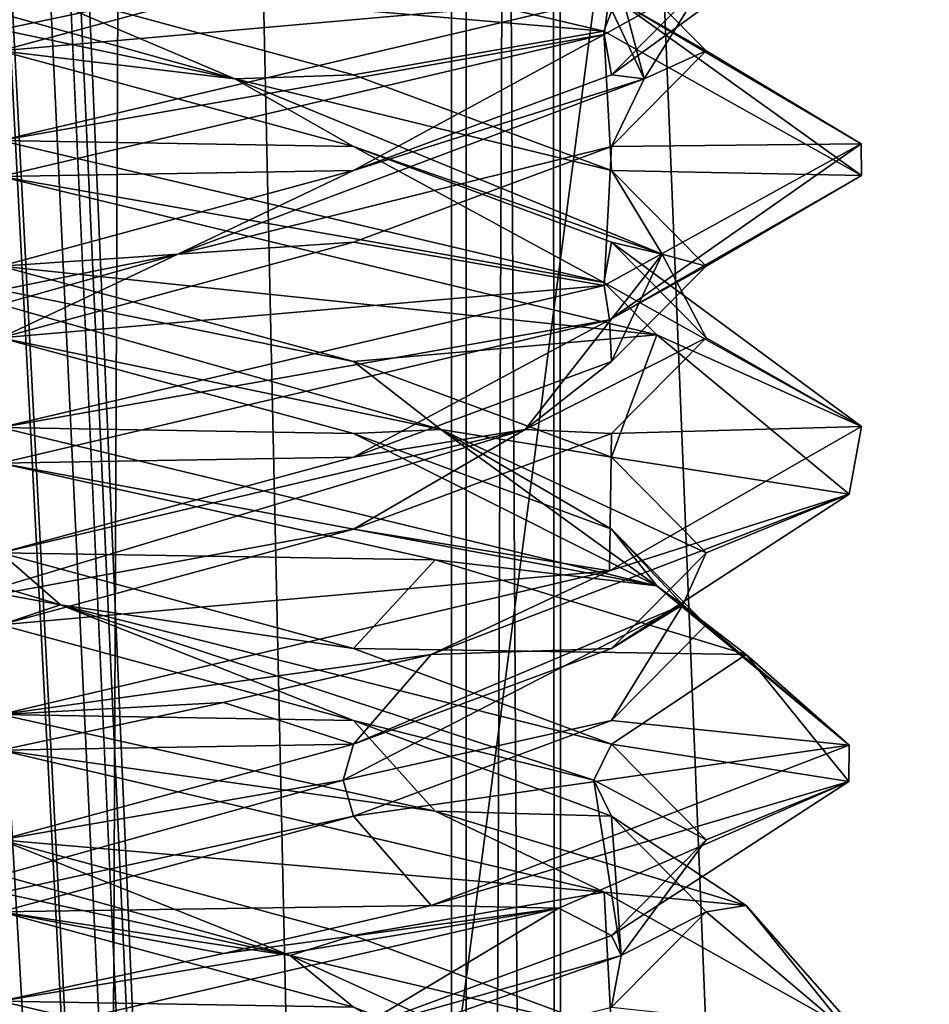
# Model space of a CAD drawing. Header units: millimetres. Extents: x -18.9 to 18.9, y -8.8 to 59.9.
# Tile 108 of 256: x 10 to 11.6, y 9.5 to 11.2. Entities that reach past the tile are written whole.
import ezdxf

# ---------------------------------------------------------------- set-up
doc = ezdxf.new("R2010")
doc.units = ezdxf.units.MM
doc.header["$LTSCALE"] = 65.185185
for name, color, linetype in [('1281', 7, 'CONTINUOUS'), ('1287', 7, 'CONTINUOUS'), ('1288', 7, 'CONTINUOUS'), ('1295', 7, 'CONTINUOUS'), ('1312', 7, 'CONTINUOUS'), ('3303', 7, 'CONTINUOUS'), ('3304', 7, 'CONTINUOUS'), ('3305', 7, 'CONTINUOUS'), ('3306', 7, 'CONTINUOUS'), ('3307', 7, 'CONTINUOUS'), ('3308', 7, 'CONTINUOUS'), ('3315', 7, 'CONTINUOUS'), ('3316', 7, 'CONTINUOUS'), ('3317', 7, 'CONTINUOUS'), ('3318', 7, 'CONTINUOUS'), ('3319', 7, 'CONTINUOUS'), ('3320', 7, 'CONTINUOUS'), ('3330', 7, 'CONTINUOUS'), ('3331', 7, 'CONTINUOUS'), ('3332', 7, 'CONTINUOUS'), ('3348', 7, 'CONTINUOUS'), ('3349', 7, 'CONTINUOUS'), ('3350', 7, 'CONTINUOUS'), ('3351', 7, 'CONTINUOUS'), ('3352', 7, 'CONTINUOUS'), ('3353', 7, 'CONTINUOUS'), ('3449', 7, 'CONTINUOUS')]:
    doc.layers.add(name, color=color, linetype=linetype)

msp = doc.modelspace()

# ---------------------------------------------------------------- linework, layer by layer
at = {"layer": '1281', "color": 7, "linetype": 'Continuous'}
for points in [[(9.0291, 26.4, -14.874), (12.9799, 26.4, -11.588), (9.0598, -3.5, -14.8553), (9.0291, 26.4, -14.874)], [(9.0598, -3.5, -14.8553), (12.9799, 26.4, -11.588), (13.5068, -3.5, -10.9693), (9.0598, -3.5, -14.8553)]]:
    msp.add_3dface(points, dxfattribs=at)
at = {"layer": '1287', "color": 7, "linetype": 'Continuous'}
for points in [[(10.0975, -3.5, 5.5098), (8.7092, 32.4, 5.7947), (8.432, -3.5, 5.9497), (10.0975, -3.5, 5.5098)], [(10.2565, 32.4, 5.5219), (8.7092, 32.4, 5.7947), (10.0975, -3.5, 5.5098), (10.2565, 32.4, 5.5219)], [(11.7132, -3.5, 6.1104), (10.2565, 32.4, 5.5219), (10.0975, -3.5, 5.5098), (11.7132, -3.5, 6.1104)], [(11.7132, -3.5, 6.1104), (11.7132, 32.4, 6.1104), (10.2565, 32.4, 5.5219), (11.7132, -3.5, 6.1104)]]:
    msp.add_3dface(points, dxfattribs=at)
at = {"layer": '1288', "color": 7, "linetype": 'Continuous'}
for points in [[(8.0516, -3.5, 10.4742), (8.0516, 29.1905, 10.4742), (10.7699, -3.5, 12.9218), (8.0516, -3.5, 10.4742)], [(8.0516, 29.1905, 10.4742), (9.2835, 29.0956, 11.5834), (10.7699, -3.5, 12.9218), (8.0516, 29.1905, 10.4742)], [(10.7699, 28.9806, 12.9218), (10.7699, -3.5, 12.9218), (9.2835, 29.0956, 11.5834), (10.7699, 28.9806, 12.9218)]]:
    msp.add_3dface(points, dxfattribs=at)
at = {"layer": '1295', "color": 7, "linetype": 'Continuous'}
for points in [[(9.3355, 27.7834, 14.6836), (10.7441, -3.5, 13.6867), (9.3538, 28.967, 14.672), (9.3355, 27.7834, 14.6836)], [(9.3538, 28.967, 14.672), (10.7441, -3.5, 13.6867), (10.0229, 28.967, 14.2233), (9.3538, 28.967, 14.672)], [(10.0229, 28.967, 14.2233), (10.7441, -3.5, 13.6867), (10.7441, 28.967, 13.6867), (10.0229, 28.967, 14.2233)], [(9.3172, 26.6, 14.6952), (10.7441, -3.5, 13.6867), (9.3355, 27.7834, 14.6836), (9.3172, 26.6, 14.6952)], [(9.1871, 26.4658, 14.7769), (10.7441, -3.5, 13.6867), (9.3172, 26.6, 14.6952), (9.1871, 26.4658, 14.7769)], [(9.1731, 26.4554, 14.7856), (10.7441, -3.5, 13.6867), (9.1871, 26.4658, 14.7769), (9.1731, 26.4554, 14.7856)], [(9.021, 26.4, 14.8789), (10.7441, -3.5, 13.6867), (9.1731, 26.4554, 14.7856), (9.021, 26.4, 14.8789)], [(5.0224, -3.5, 16.6594), (10.7441, -3.5, 13.6867), (9.021, 26.4, 14.8789), (5.0224, -3.5, 16.6594)]]:
    msp.add_3dface(points, dxfattribs=at)
at = {"layer": '1312', "color": 7, "linetype": 'Continuous'}
for points in [[(10.7699, -3.5, 12.9218), (10.7699, 28.9806, 12.9218), (10.9059, 28.9749, 13.1244), (10.7699, -3.5, 12.9218)], [(10.7441, 28.967, 13.6867), (10.9349, -3.5, 13.3102), (10.9326, 28.9705, 13.346), (10.7441, 28.967, 13.6867)], [(10.7441, 28.967, 13.6867), (10.7441, -3.5, 13.6867), (10.9349, -3.5, 13.3102), (10.7441, 28.967, 13.6867)], [(10.9349, -3.5, 13.3102), (10.7699, -3.5, 12.9218), (10.9059, 28.9749, 13.1244), (10.9349, -3.5, 13.3102)], [(10.9326, 28.9705, 13.346), (10.9349, -3.5, 13.3102), (10.9059, 28.9749, 13.1244), (10.9326, 28.9705, 13.346)]]:
    msp.add_3dface(points, dxfattribs=at)
at = {"layer": '3303', "color": 7, "linetype": 'Continuous'}
for points in [[(11.0232, 9.8229, 7.7416), (11.1879, 9.6562, 8.3562), (11.2576, 9.6667, 7.6062), (11.0232, 9.8229, 7.7416)], [(11.2576, 9.6667, 7.6062), (11.1879, 9.6562, 8.3562), (11.4366, 9.4454, 8.6121), (11.2576, 9.6667, 7.6062)], [(11.1879, 9.6562, 8.3562), (11.0232, 9.4896, 8.9709), (11.4366, 9.4454, 8.6121), (11.1879, 9.6562, 8.3562)]]:
    msp.add_3dface(points, dxfattribs=at)
at = {"layer": '3304', "color": 7, "linetype": 'Continuous'}
for points in [[(11.1879, 9.7812, 8.3562), (10.992, 9.8854, 7.7596), (11.0232, 9.9479, 7.7416), (11.1879, 9.7812, 8.3562)], [(11.0401, 9.5799, 8.8605), (11.0232, 9.8229, 7.7416), (10.992, 9.8854, 7.7596), (11.0401, 9.5799, 8.8605)], [(11.0401, 9.5799, 8.8605), (10.992, 9.8854, 7.7596), (11.1879, 9.7812, 8.3562), (11.0401, 9.5799, 8.8605)], [(11.1879, 9.6562, 8.3562), (11.0232, 9.8229, 7.7416), (11.0401, 9.5799, 8.8605), (11.1879, 9.6562, 8.3562)], [(11.0232, 9.6146, 8.9709), (11.0401, 9.5799, 8.8605), (11.1879, 9.7812, 8.3562), (11.0232, 9.6146, 8.9709)], [(11.0232, 9.4896, 8.9709), (11.1879, 9.6562, 8.3562), (11.0401, 9.5799, 8.8605), (11.0232, 9.4896, 8.9709)], [(10.5733, 9.4479, 9.4209), (11.0401, 9.5799, 8.8605), (11.0232, 9.6146, 8.9709), (10.5733, 9.4479, 9.4209)], [(10.1658, 9.2743, 9.5314), (11.0232, 9.4896, 8.9709), (11.0401, 9.5799, 8.8605), (10.1658, 9.2743, 9.5314)], [(10.1658, 9.2743, 9.5314), (11.0401, 9.5799, 8.8605), (10.5733, 9.4479, 9.4209), (10.1658, 9.2743, 9.5314)]]:
    msp.add_3dface(points, dxfattribs=at)
at = {"layer": '3305', "color": 7, "linetype": 'Continuous'}
for points in [[(11.4366, 9.8829, 8.6121), (11.0232, 9.9479, 7.7416), (11.2576, 10.1042, 7.6062), (11.4366, 9.8829, 8.6121)], [(11.1879, 9.7812, 8.3562), (11.0232, 9.9479, 7.7416), (11.4366, 9.8829, 8.6121), (11.1879, 9.7812, 8.3562)], [(10.9314, 9.6621, 9.498), (11.0232, 9.6146, 8.9709), (11.4366, 9.8829, 8.6121), (10.9314, 9.6621, 9.498)], [(11.0232, 9.6146, 8.9709), (11.1879, 9.7812, 8.3562), (11.4366, 9.8829, 8.6121), (11.0232, 9.6146, 8.9709)], [(9.9586, 9.4375, 9.8562), (10.5733, 9.4479, 9.4209), (10.9314, 9.6621, 9.498), (9.9586, 9.4375, 9.8562)], [(10.5733, 9.4479, 9.4209), (11.0232, 9.6146, 8.9709), (10.9314, 9.6621, 9.498), (10.5733, 9.4479, 9.4209)]]:
    msp.add_3dface(points, dxfattribs=at)
at = {"layer": '3306', "color": 7, "linetype": 'Continuous'}
for points in [[(9.9586, 11.1562, 9.5856), (11.0191, 11.25, 9.4171), (10.5733, 11.3229, 9.4209), (9.9586, 11.1562, 9.5856)], [(9.9586, 11, 9.8562), (11.0191, 11.25, 9.4171), (9.9586, 11.1562, 9.5856), (9.9586, 11, 9.8562)], [(10.5733, 9.9896, 7.2916), (9.9586, 10, 6.8562), (9.9586, 10.1562, 7.1269), (10.5733, 9.9896, 7.2916)], [(10.7155, 9.8316, 7.0612), (9.9586, 10, 6.8562), (10.5733, 9.9896, 7.2916), (10.7155, 9.8316, 7.0612)], [(11.0232, 9.8229, 7.7416), (10.7155, 9.8316, 7.0612), (10.5733, 9.9896, 7.2916), (11.0232, 9.8229, 7.7416)], [(11.0232, 9.8229, 7.7416), (11.2576, 9.6667, 7.6062), (10.7155, 9.8316, 7.0612), (11.0232, 9.8229, 7.7416)]]:
    msp.add_3dface(points, dxfattribs=at)
at = {"layer": '3307', "color": 7, "linetype": 'Continuous'}
for points in [[(9.5505, 11.1076, 9.4776), (10.5733, 11.3229, 9.4209), (10.643, 11.4132, 9.3337), (9.5505, 11.1076, 9.4776)], [(9.5505, 11.1076, 9.4776), (10.643, 11.4132, 9.3337), (9.9586, 11.2812, 9.5856), (9.5505, 11.1076, 9.4776)], [(9.9586, 11.1562, 9.5856), (10.5733, 11.3229, 9.4209), (9.5505, 11.1076, 9.4776), (9.9586, 11.1562, 9.5856)], [(10.0626, 10.191, 7.1675), (9.3439, 10.3229, 7.2916), (9.0445, 10.4965, 7.5892), (10.0626, 10.191, 7.1675)], [(10.0626, 10.191, 7.1675), (9.0445, 10.4965, 7.5892), (9.9586, 10.2812, 7.1269), (10.0626, 10.191, 7.1675)], [(9.9586, 10.1562, 7.1269), (9.3439, 10.3229, 7.2916), (10.0626, 10.191, 7.1675), (9.9586, 10.1562, 7.1269)], [(10.5733, 10.1146, 7.2916), (10.0626, 10.191, 7.1675), (9.9586, 10.2812, 7.1269), (10.5733, 10.1146, 7.2916)], [(10.5733, 9.9896, 7.2916), (9.9586, 10.1562, 7.1269), (10.0626, 10.191, 7.1675), (10.5733, 9.9896, 7.2916)], [(11.0232, 9.9479, 7.7416), (10.992, 9.8854, 7.7596), (10.0626, 10.191, 7.1675), (11.0232, 9.9479, 7.7416)], [(10.992, 9.8854, 7.7596), (10.5733, 9.9896, 7.2916), (10.0626, 10.191, 7.1675), (10.992, 9.8854, 7.7596)], [(11.0232, 9.9479, 7.7416), (10.0626, 10.191, 7.1675), (10.5733, 10.1146, 7.2916), (11.0232, 9.9479, 7.7416)], [(10.992, 9.8854, 7.7596), (11.0232, 9.8229, 7.7416), (10.5733, 9.9896, 7.2916), (10.992, 9.8854, 7.7596)]]:
    msp.add_3dface(points, dxfattribs=at)
at = {"layer": '3308', "color": 7, "linetype": 'Continuous'}
for points in [[(9.9586, 10.2812, 7.1269), (9.9586, 10.4375, 6.8562), (10.7155, 10.2691, 7.0612), (9.9586, 10.2812, 7.1269)], [(10.5733, 10.1146, 7.2916), (9.9586, 10.2812, 7.1269), (10.7155, 10.2691, 7.0612), (10.5733, 10.1146, 7.2916)], [(11.2576, 10.1042, 7.6062), (10.5733, 10.1146, 7.2916), (10.7155, 10.2691, 7.0612), (11.2576, 10.1042, 7.6062)], [(11.2576, 10.1042, 7.6062), (11.0232, 9.9479, 7.7416), (10.5733, 10.1146, 7.2916), (11.2576, 10.1042, 7.6062)]]:
    msp.add_3dface(points, dxfattribs=at)
at = {"layer": '3315', "color": 7, "linetype": 'Continuous'}
for points in [[(10.5733, 9.8229, 9.4209), (9.9586, 9.6562, 9.5856), (10.7086, 9.6667, 9.6553), (10.5733, 9.8229, 9.4209)], [(10.7086, 9.6667, 9.6553), (9.9586, 9.6562, 9.5856), (10.3468, 9.5833, 9.8051), (10.7086, 9.6667, 9.6553)], [(9.9586, 9.6562, 9.5856), (9.9586, 9.5, 9.8562), (10.3468, 9.5833, 9.8051), (9.9586, 9.6562, 9.5856)]]:
    msp.add_3dface(points, dxfattribs=at)
at = {"layer": '3316', "color": 7, "linetype": 'Continuous'}
for points in [[(9.9586, 9.7812, 9.5856), (10.5552, 9.8854, 9.3897), (10.5733, 9.9479, 9.4209), (9.9586, 9.7812, 9.5856)], [(9.4543, 9.5799, 9.4377), (10.5733, 9.8229, 9.4209), (10.5552, 9.8854, 9.3897), (9.4543, 9.5799, 9.4377)], [(9.4543, 9.5799, 9.4377), (10.5552, 9.8854, 9.3897), (9.9586, 9.7812, 9.5856), (9.4543, 9.5799, 9.4377)], [(9.9586, 9.6562, 9.5856), (10.5733, 9.8229, 9.4209), (9.4543, 9.5799, 9.4377), (9.9586, 9.6562, 9.5856)]]:
    msp.add_3dface(points, dxfattribs=at)
at = {"layer": '3317', "color": 7, "linetype": 'Continuous'}
for points in [[(10.3468, 10.0208, 9.8051), (10.5733, 9.9479, 9.4209), (10.7086, 10.1042, 9.6553), (10.3468, 10.0208, 9.8051)], [(9.9586, 9.9375, 9.8562), (10.5733, 9.9479, 9.4209), (10.3468, 10.0208, 9.8051), (9.9586, 9.9375, 9.8562)], [(9.9586, 9.9375, 9.8562), (9.9586, 9.7812, 9.5856), (10.5733, 9.9479, 9.4209), (9.9586, 9.9375, 9.8562)]]:
    msp.add_3dface(points, dxfattribs=at)
at = {"layer": '3318', "color": 7, "linetype": 'Continuous'}
for points in [[(10.5733, 10.4896, 7.2916), (9.9586, 10.5, 6.8562), (9.9586, 10.6562, 7.1269), (10.5733, 10.4896, 7.2916)], [(11.1021, 10.2241, 7.3854), (9.9586, 10.5, 6.8562), (10.5733, 10.4896, 7.2916), (11.1021, 10.2241, 7.3854)], [(11.0232, 10.3229, 7.7416), (11.1021, 10.2241, 7.3854), (10.5733, 10.4896, 7.2916), (11.0232, 10.3229, 7.7416)], [(11.1879, 10.1562, 8.3562), (11.1021, 10.2241, 7.3854), (11.0232, 10.3229, 7.7416), (11.1879, 10.1562, 8.3562)], [(11.4372, 9.9462, 8.6086), (11.1021, 10.2241, 7.3854), (11.1879, 10.1562, 8.3562), (11.4372, 9.9462, 8.6086)], [(11.0232, 9.9896, 8.9709), (11.4372, 9.9462, 8.6086), (11.1879, 10.1562, 8.3562), (11.0232, 9.9896, 8.9709)], [(10.5733, 9.8229, 9.4209), (11.4372, 9.9462, 8.6086), (11.0232, 9.9896, 8.9709), (10.5733, 9.8229, 9.4209)], [(10.5733, 9.8229, 9.4209), (10.7086, 9.6667, 9.6553), (11.4372, 9.9462, 8.6086), (10.5733, 9.8229, 9.4209)]]:
    msp.add_3dface(points, dxfattribs=at)
at = {"layer": '3319', "color": 7, "linetype": 'Continuous'}
for points in [[(10.7256, 10.4965, 7.4421), (9.9586, 10.6562, 7.1269), (9.6497, 10.8021, 7.2036), (10.7256, 10.4965, 7.4421)], [(10.7256, 10.4965, 7.4421), (9.6497, 10.8021, 7.2036), (10.5733, 10.6146, 7.2916), (10.7256, 10.4965, 7.4421)], [(10.5733, 10.6146, 7.2916), (9.6497, 10.8021, 7.2036), (9.9586, 10.7812, 7.1269), (10.5733, 10.6146, 7.2916)], [(10.5733, 10.4896, 7.2916), (9.9586, 10.6562, 7.1269), (10.7256, 10.4965, 7.4421), (10.5733, 10.4896, 7.2916)], [(11.0232, 10.4479, 7.7416), (10.7256, 10.4965, 7.4421), (10.5733, 10.6146, 7.2916), (11.0232, 10.4479, 7.7416)], [(11.0232, 10.3229, 7.7416), (10.5733, 10.4896, 7.2916), (10.7256, 10.4965, 7.4421), (11.0232, 10.3229, 7.7416)], [(11.1473, 10.191, 8.4602), (11.0232, 10.3229, 7.7416), (10.7256, 10.4965, 7.4421), (11.1473, 10.191, 8.4602)], [(11.1473, 10.191, 8.4602), (10.7256, 10.4965, 7.4421), (11.1879, 10.2812, 8.3562), (11.1473, 10.191, 8.4602)], [(11.1879, 10.2812, 8.3562), (10.7256, 10.4965, 7.4421), (11.0232, 10.4479, 7.7416), (11.1879, 10.2812, 8.3562)], [(11.1879, 10.1562, 8.3562), (11.0232, 10.3229, 7.7416), (11.1473, 10.191, 8.4602), (11.1879, 10.1562, 8.3562)], [(11.0232, 10.1146, 8.9709), (11.1473, 10.191, 8.4602), (11.1879, 10.2812, 8.3562), (11.0232, 10.1146, 8.9709)], [(10.5733, 9.9479, 9.4209), (10.5552, 9.8854, 9.3897), (11.1473, 10.191, 8.4602), (10.5733, 9.9479, 9.4209)], [(10.5552, 9.8854, 9.3897), (11.0232, 9.9896, 8.9709), (11.1473, 10.191, 8.4602), (10.5552, 9.8854, 9.3897)], [(10.5733, 9.9479, 9.4209), (11.1473, 10.191, 8.4602), (11.0232, 10.1146, 8.9709), (10.5733, 9.9479, 9.4209)], [(11.0232, 9.9896, 8.9709), (11.1879, 10.1562, 8.3562), (11.1473, 10.191, 8.4602), (11.0232, 9.9896, 8.9709)], [(10.5552, 9.8854, 9.3897), (10.5733, 9.8229, 9.4209), (11.0232, 9.9896, 8.9709), (10.5552, 9.8854, 9.3897)]]:
    msp.add_3dface(points, dxfattribs=at)
at = {"layer": '3320', "color": 7, "linetype": 'Continuous'}
for points in [[(9.9586, 10.7812, 7.1269), (9.9586, 10.9375, 6.8562), (11.1021, 10.6616, 7.3854), (9.9586, 10.7812, 7.1269)], [(10.5733, 10.6146, 7.2916), (9.9586, 10.7812, 7.1269), (11.1021, 10.6616, 7.3854), (10.5733, 10.6146, 7.2916)], [(11.0232, 10.4479, 7.7416), (10.5733, 10.6146, 7.2916), (11.1021, 10.6616, 7.3854), (11.0232, 10.4479, 7.7416)], [(11.4372, 10.3837, 8.6086), (11.0232, 10.4479, 7.7416), (11.1021, 10.6616, 7.3854), (11.4372, 10.3837, 8.6086)], [(11.1879, 10.2812, 8.3562), (11.0232, 10.4479, 7.7416), (11.4372, 10.3837, 8.6086), (11.1879, 10.2812, 8.3562)], [(10.7086, 10.1042, 9.6553), (11.0232, 10.1146, 8.9709), (11.4372, 10.3837, 8.6086), (10.7086, 10.1042, 9.6553)], [(11.0232, 10.1146, 8.9709), (11.1879, 10.2812, 8.3562), (11.4372, 10.3837, 8.6086), (11.0232, 10.1146, 8.9709)], [(10.7086, 10.1042, 9.6553), (10.5733, 9.9479, 9.4209), (11.0232, 10.1146, 8.9709), (10.7086, 10.1042, 9.6553)]]:
    msp.add_3dface(points, dxfattribs=at)
at = {"layer": '3330', "color": 7, "linetype": 'Continuous'}
for points in [[(10.5733, 10.9896, 7.2916), (9.9586, 11, 6.8562), (9.9586, 11.1562, 7.1269), (10.5733, 10.9896, 7.2916)], [(11.0098, 10.7528, 7.2863), (9.9586, 11, 6.8562), (10.5733, 10.9896, 7.2916), (11.0098, 10.7528, 7.2863)], [(11.0232, 10.8229, 7.7416), (11.0098, 10.7528, 7.2863), (10.5733, 10.9896, 7.2916), (11.0232, 10.8229, 7.7416)], [(11.4586, 10.5014, 8.3497), (11.0098, 10.7528, 7.2863), (11.0232, 10.8229, 7.7416), (11.4586, 10.5014, 8.3497)], [(11.1879, 10.6562, 8.3562), (11.4586, 10.5014, 8.3497), (11.0232, 10.8229, 7.7416), (11.1879, 10.6562, 8.3562)], [(11.0232, 10.4896, 8.9709), (11.4586, 10.5014, 8.3497), (11.1879, 10.6562, 8.3562), (11.0232, 10.4896, 8.9709)], [(11.0197, 10.2501, 9.4164), (11.4586, 10.5014, 8.3497), (11.0232, 10.4896, 8.9709), (11.0197, 10.2501, 9.4164)], [(10.5733, 10.3229, 9.4209), (11.0197, 10.2501, 9.4164), (11.0232, 10.4896, 8.9709), (10.5733, 10.3229, 9.4209)], [(9.9586, 10.1562, 9.5856), (11.0197, 10.2501, 9.4164), (10.5733, 10.3229, 9.4209), (9.9586, 10.1562, 9.5856)], [(9.9586, 10, 9.8562), (11.0197, 10.2501, 9.4164), (9.9586, 10.1562, 9.5856), (9.9586, 10, 9.8562)]]:
    msp.add_3dface(points, dxfattribs=at)
at = {"layer": '3331', "color": 7, "linetype": 'Continuous'}
for points in [[(10.3667, 11.1076, 7.2349), (9.3439, 11.3229, 7.2916), (9.2741, 11.4132, 7.3788), (10.3667, 11.1076, 7.2349)], [(10.3667, 11.1076, 7.2349), (9.2741, 11.4132, 7.3788), (9.9586, 11.2812, 7.1269), (10.3667, 11.1076, 7.2349)], [(9.9586, 11.1562, 7.1269), (9.3439, 11.3229, 7.2916), (10.3667, 11.1076, 7.2349), (9.9586, 11.1562, 7.1269)], [(10.5733, 11.1146, 7.2916), (10.3667, 11.1076, 7.2349), (9.9586, 11.2812, 7.1269), (10.5733, 11.1146, 7.2916)], [(10.5733, 10.9896, 7.2916), (9.9586, 11.1562, 7.1269), (10.3667, 11.1076, 7.2349), (10.5733, 10.9896, 7.2916)], [(11.0232, 10.9479, 7.7416), (10.3667, 11.1076, 7.2349), (10.5733, 11.1146, 7.2916), (11.0232, 10.9479, 7.7416)], [(11.1112, 10.8021, 8.0474), (10.5733, 10.9896, 7.2916), (10.3667, 11.1076, 7.2349), (11.1112, 10.8021, 8.0474)], [(11.1112, 10.8021, 8.0474), (10.3667, 11.1076, 7.2349), (11.0232, 10.9479, 7.7416), (11.1112, 10.8021, 8.0474)], [(11.0232, 10.8229, 7.7416), (10.5733, 10.9896, 7.2916), (11.1112, 10.8021, 8.0474), (11.0232, 10.8229, 7.7416)], [(11.1879, 10.7812, 8.3562), (11.1112, 10.8021, 8.0474), (11.0232, 10.9479, 7.7416), (11.1879, 10.7812, 8.3562)], [(11.1879, 10.6562, 8.3562), (11.0232, 10.8229, 7.7416), (11.1112, 10.8021, 8.0474), (11.1879, 10.6562, 8.3562)], [(10.8727, 10.4965, 9.1233), (11.1879, 10.6562, 8.3562), (11.1112, 10.8021, 8.0474), (10.8727, 10.4965, 9.1233)], [(10.8727, 10.4965, 9.1233), (11.1112, 10.8021, 8.0474), (11.0232, 10.6146, 8.9709), (10.8727, 10.4965, 9.1233)], [(11.0232, 10.6146, 8.9709), (11.1112, 10.8021, 8.0474), (11.1879, 10.7812, 8.3562), (11.0232, 10.6146, 8.9709)], [(11.0232, 10.4896, 8.9709), (11.1879, 10.6562, 8.3562), (10.8727, 10.4965, 9.1233), (11.0232, 10.4896, 8.9709)], [(10.5733, 10.4479, 9.4209), (10.8727, 10.4965, 9.1233), (11.0232, 10.6146, 8.9709), (10.5733, 10.4479, 9.4209)], [(9.8546, 10.191, 9.545), (10.5733, 10.3229, 9.4209), (10.8727, 10.4965, 9.1233), (9.8546, 10.191, 9.545)], [(9.8546, 10.191, 9.545), (10.8727, 10.4965, 9.1233), (9.9586, 10.2812, 9.5856), (9.8546, 10.191, 9.545)], [(9.9586, 10.2812, 9.5856), (10.8727, 10.4965, 9.1233), (10.5733, 10.4479, 9.4209), (9.9586, 10.2812, 9.5856)], [(10.5733, 10.3229, 9.4209), (11.0232, 10.4896, 8.9709), (10.8727, 10.4965, 9.1233), (10.5733, 10.3229, 9.4209)], [(9.9586, 10.1562, 9.5856), (10.5733, 10.3229, 9.4209), (9.8546, 10.191, 9.545), (9.9586, 10.1562, 9.5856)]]:
    msp.add_3dface(points, dxfattribs=at)
at = {"layer": '3332', "color": 7, "linetype": 'Continuous'}
for points in [[(9.9586, 11.2812, 7.1269), (9.9586, 11.4375, 6.8562), (11.0098, 11.1903, 7.2863), (9.9586, 11.2812, 7.1269)], [(10.5733, 11.1146, 7.2916), (9.9586, 11.2812, 7.1269), (11.0098, 11.1903, 7.2863), (10.5733, 11.1146, 7.2916)], [(11.0232, 10.9479, 7.7416), (10.5733, 11.1146, 7.2916), (11.0098, 11.1903, 7.2863), (11.0232, 10.9479, 7.7416)], [(11.4586, 10.9389, 8.3497), (11.0232, 10.9479, 7.7416), (11.0098, 11.1903, 7.2863), (11.4586, 10.9389, 8.3497)], [(11.1879, 10.7812, 8.3562), (11.0232, 10.9479, 7.7416), (11.4586, 10.9389, 8.3497), (11.1879, 10.7812, 8.3562)], [(11.0197, 10.6876, 9.4164), (11.1879, 10.7812, 8.3562), (11.4586, 10.9389, 8.3497), (11.0197, 10.6876, 9.4164)], [(11.0232, 10.6146, 8.9709), (11.1879, 10.7812, 8.3562), (11.0197, 10.6876, 9.4164), (11.0232, 10.6146, 8.9709)], [(9.9586, 10.4375, 9.8562), (10.5733, 10.4479, 9.4209), (11.0197, 10.6876, 9.4164), (9.9586, 10.4375, 9.8562)], [(10.5733, 10.4479, 9.4209), (11.0232, 10.6146, 8.9709), (11.0197, 10.6876, 9.4164), (10.5733, 10.4479, 9.4209)], [(9.9586, 10.4375, 9.8562), (9.9586, 10.2812, 9.5856), (10.5733, 10.4479, 9.4209), (9.9586, 10.4375, 9.8562)]]:
    msp.add_3dface(points, dxfattribs=at)
at = {"layer": '3348', "color": 7, "linetype": 'Continuous'}
for points in [[(10.5733, 9.4896, 7.2916), (9.9586, 9.5, 6.8562), (9.9586, 9.6562, 7.1269), (10.5733, 9.4896, 7.2916)], [(9.9586, 9.5, 6.8562), (10.5733, 9.4896, 7.2916), (11.0104, 9.2527, 7.2868), (9.9586, 9.5, 6.8562)]]:
    msp.add_3dface(points, dxfattribs=at)
at = {"layer": '3349', "color": 7, "linetype": 'Continuous'}
for points in [[(10.4629, 9.5799, 7.2748), (9.3439, 9.8229, 7.2916), (9.3619, 9.8854, 7.3228), (10.4629, 9.5799, 7.2748)], [(10.4629, 9.5799, 7.2748), (9.3619, 9.8854, 7.3228), (9.9586, 9.7812, 7.1269), (10.4629, 9.5799, 7.2748)], [(9.9586, 9.6562, 7.1269), (9.3439, 9.8229, 7.2916), (10.4629, 9.5799, 7.2748), (9.9586, 9.6562, 7.1269)], [(10.5733, 9.6146, 7.2916), (10.4629, 9.5799, 7.2748), (9.9586, 9.7812, 7.1269), (10.5733, 9.6146, 7.2916)], [(10.5733, 9.4896, 7.2916), (9.9586, 9.6562, 7.1269), (10.4629, 9.5799, 7.2748), (10.5733, 9.4896, 7.2916)], [(11.0232, 9.4479, 7.7416), (10.4629, 9.5799, 7.2748), (10.5733, 9.6146, 7.2916), (11.0232, 9.4479, 7.7416)], [(11.1337, 9.2743, 8.149), (10.5733, 9.4896, 7.2916), (10.4629, 9.5799, 7.2748), (11.1337, 9.2743, 8.149)], [(11.1337, 9.2743, 8.149), (10.4629, 9.5799, 7.2748), (11.0232, 9.4479, 7.7416), (11.1337, 9.2743, 8.149)]]:
    msp.add_3dface(points, dxfattribs=at)
at = {"layer": '3350', "color": 7, "linetype": 'Continuous'}
for points in [[(9.9586, 9.7812, 7.1269), (9.9586, 9.9375, 6.8562), (11.0104, 9.6902, 7.2868), (9.9586, 9.7812, 7.1269)], [(10.5733, 9.6146, 7.2916), (9.9586, 9.7812, 7.1269), (11.0104, 9.6902, 7.2868), (10.5733, 9.6146, 7.2916)], [(11.0232, 9.4479, 7.7416), (10.5733, 9.6146, 7.2916), (11.0104, 9.6902, 7.2868), (11.0232, 9.4479, 7.7416)], [(11.4586, 9.4385, 8.3516), (11.0232, 9.4479, 7.7416), (11.0104, 9.6902, 7.2868), (11.4586, 9.4385, 8.3516)]]:
    msp.add_3dface(points, dxfattribs=at)
at = {"layer": '3351', "color": 7, "linetype": 'Continuous'}
for points in [[(11.0232, 11.3229, 7.7416), (11.1879, 11.1562, 8.3562), (11.0311, 11.2464, 7.3076), (11.0232, 11.3229, 7.7416)], [(11.0311, 11.2464, 7.3076), (11.1879, 11.1562, 8.3562), (11.4583, 10.9943, 8.3829), (11.0311, 11.2464, 7.3076)], [(11.1879, 11.1562, 8.3562), (11.0232, 10.9896, 8.9709), (11.4583, 10.9943, 8.3829), (11.1879, 11.1562, 8.3562)], [(11.0232, 10.9896, 8.9709), (10.5733, 10.8229, 9.4209), (11.0105, 10.7474, 9.4255), (11.0232, 10.9896, 8.9709)], [(11.4583, 10.9943, 8.3829), (11.0232, 10.9896, 8.9709), (11.0105, 10.7474, 9.4255), (11.4583, 10.9943, 8.3829)], [(10.5733, 10.8229, 9.4209), (9.9586, 10.6562, 9.5856), (11.0105, 10.7474, 9.4255), (10.5733, 10.8229, 9.4209)], [(9.9586, 10.6562, 9.5856), (9.9586, 10.5, 9.8562), (11.0105, 10.7474, 9.4255), (9.9586, 10.6562, 9.5856)]]:
    msp.add_3dface(points, dxfattribs=at)
at = {"layer": '3352', "color": 7, "linetype": 'Continuous'}
for points in [[(11.0799, 11.1076, 8.7644), (11.0232, 11.3229, 7.7416), (10.9361, 11.4132, 7.6718), (11.0799, 11.1076, 8.7644)], [(11.0799, 11.1076, 8.7644), (10.9361, 11.4132, 7.6718), (11.1879, 11.2812, 8.3562), (11.0799, 11.1076, 8.7644)], [(11.1879, 11.1562, 8.3562), (11.0232, 11.3229, 7.7416), (11.0799, 11.1076, 8.7644), (11.1879, 11.1562, 8.3562)], [(11.0232, 11.1146, 8.9709), (11.0799, 11.1076, 8.7644), (11.1879, 11.2812, 8.3562), (11.0232, 11.1146, 8.9709)], [(11.0232, 10.9896, 8.9709), (11.1879, 11.1562, 8.3562), (11.0799, 11.1076, 8.7644), (11.0232, 10.9896, 8.9709)], [(10.2674, 10.8021, 9.5089), (11.0232, 10.9896, 8.9709), (11.0799, 11.1076, 8.7644), (10.2674, 10.8021, 9.5089)], [(10.2674, 10.8021, 9.5089), (11.0799, 11.1076, 8.7644), (10.5733, 10.9479, 9.4209), (10.2674, 10.8021, 9.5089)], [(10.5733, 10.9479, 9.4209), (11.0799, 11.1076, 8.7644), (11.0232, 11.1146, 8.9709), (10.5733, 10.9479, 9.4209)], [(10.5733, 10.8229, 9.4209), (11.0232, 10.9896, 8.9709), (10.2674, 10.8021, 9.5089), (10.5733, 10.8229, 9.4209)], [(9.9586, 10.7812, 9.5856), (10.2674, 10.8021, 9.5089), (10.5733, 10.9479, 9.4209), (9.9586, 10.7812, 9.5856)], [(9.9586, 10.6562, 9.5856), (10.5733, 10.8229, 9.4209), (10.2674, 10.8021, 9.5089), (9.9586, 10.6562, 9.5856)], [(9.1916, 10.4965, 9.2703), (9.9586, 10.6562, 9.5856), (10.2674, 10.8021, 9.5089), (9.1916, 10.4965, 9.2703)], [(9.1916, 10.4965, 9.2703), (10.2674, 10.8021, 9.5089), (9.3439, 10.6146, 9.4209), (9.1916, 10.4965, 9.2703)], [(9.3439, 10.6146, 9.4209), (10.2674, 10.8021, 9.5089), (9.9586, 10.7812, 9.5856), (9.3439, 10.6146, 9.4209)]]:
    msp.add_3dface(points, dxfattribs=at)
at = {"layer": '3353', "color": 7, "linetype": 'Continuous'}
for points in [[(11.0105, 11.1849, 9.4255), (11.0232, 11.1146, 8.9709), (11.4583, 11.4318, 8.3829), (11.0105, 11.1849, 9.4255)], [(11.0232, 11.1146, 8.9709), (11.1879, 11.2812, 8.3562), (11.4583, 11.4318, 8.3829), (11.0232, 11.1146, 8.9709)], [(9.9586, 10.9375, 9.8562), (10.5733, 10.9479, 9.4209), (11.0105, 11.1849, 9.4255), (9.9586, 10.9375, 9.8562)], [(10.5733, 10.9479, 9.4209), (11.0232, 11.1146, 8.9709), (11.0105, 11.1849, 9.4255), (10.5733, 10.9479, 9.4209)], [(9.9586, 10.9375, 9.8562), (9.9586, 10.7812, 9.5856), (10.5733, 10.9479, 9.4209), (9.9586, 10.9375, 9.8562)]]:
    msp.add_3dface(points, dxfattribs=at)
at = {"layer": '3449', "color": 7, "linetype": 'Continuous'}
for points in [[(11.0098, 11.1903, 7.2863), (9.9586, 11.4375, 6.8562), (11.0311, 11.2464, 7.3076), (11.0098, 11.1903, 7.2863)], [(11.0191, 11.25, 9.4171), (11.0105, 11.1849, 9.4255), (11.4583, 11.4318, 8.3829), (11.0191, 11.25, 9.4171)], [(11.0191, 11.25, 9.4171), (9.9586, 11, 9.8562), (11.0105, 11.1849, 9.4255), (11.0191, 11.25, 9.4171)], [(11.4586, 10.9389, 8.3497), (11.0098, 11.1903, 7.2863), (11.0311, 11.2464, 7.3076), (11.4586, 10.9389, 8.3497)], [(11.4586, 10.9389, 8.3497), (11.0311, 11.2464, 7.3076), (11.4583, 10.9943, 8.3829), (11.4586, 10.9389, 8.3497)], [(9.9586, 11, 9.8562), (9.9586, 10.9375, 9.8562), (11.0105, 11.1849, 9.4255), (9.9586, 11, 9.8562)], [(9.9586, 10.9375, 6.8562), (9.9586, 11, 6.8562), (11.0098, 10.7528, 7.2863), (9.9586, 10.9375, 6.8562)], [(11.0197, 10.6876, 9.4164), (11.4583, 10.9943, 8.3829), (11.0105, 10.7474, 9.4255), (11.0197, 10.6876, 9.4164)], [(11.0197, 10.6876, 9.4164), (11.4586, 10.9389, 8.3497), (11.4583, 10.9943, 8.3829), (11.0197, 10.6876, 9.4164)], [(11.1021, 10.6616, 7.3854), (9.9586, 10.9375, 6.8562), (11.0098, 10.7528, 7.2863), (11.1021, 10.6616, 7.3854)], [(9.9586, 10.5, 9.8562), (11.0197, 10.6876, 9.4164), (11.0105, 10.7474, 9.4255), (9.9586, 10.5, 9.8562)], [(11.1021, 10.6616, 7.3854), (11.0098, 10.7528, 7.2863), (11.4586, 10.5014, 8.3497), (11.1021, 10.6616, 7.3854)], [(9.9586, 10.5, 9.8562), (9.9586, 10.4375, 9.8562), (11.0197, 10.6876, 9.4164), (9.9586, 10.5, 9.8562)], [(11.4372, 10.3837, 8.6086), (11.1021, 10.6616, 7.3854), (11.4586, 10.5014, 8.3497), (11.4372, 10.3837, 8.6086)], [(9.9586, 10.4375, 6.8562), (9.9586, 10.5, 6.8562), (11.1021, 10.2241, 7.3854), (9.9586, 10.4375, 6.8562)], [(11.4372, 10.3837, 8.6086), (11.4586, 10.5014, 8.3497), (11.0197, 10.2501, 9.4164), (11.4372, 10.3837, 8.6086)], [(10.7155, 10.2691, 7.0612), (9.9586, 10.4375, 6.8562), (11.1021, 10.2241, 7.3854), (10.7155, 10.2691, 7.0612)], [(10.7086, 10.1042, 9.6553), (11.4372, 10.3837, 8.6086), (11.0197, 10.2501, 9.4164), (10.7086, 10.1042, 9.6553)], [(11.2576, 10.1042, 7.6062), (10.7155, 10.2691, 7.0612), (11.1021, 10.2241, 7.3854), (11.2576, 10.1042, 7.6062)], [(9.9586, 10, 9.8562), (10.7086, 10.1042, 9.6553), (11.0197, 10.2501, 9.4164), (9.9586, 10, 9.8562)], [(11.2576, 10.1042, 7.6062), (11.1021, 10.2241, 7.3854), (11.4372, 9.9462, 8.6086), (11.2576, 10.1042, 7.6062)], [(9.9586, 10, 9.8562), (10.3468, 10.0208, 9.8051), (10.7086, 10.1042, 9.6553), (9.9586, 10, 9.8562)], [(11.4366, 9.8829, 8.6121), (11.2576, 10.1042, 7.6062), (11.4372, 9.9462, 8.6086), (11.4366, 9.8829, 8.6121)], [(9.9586, 10, 9.8562), (9.9586, 9.9375, 9.8562), (10.3468, 10.0208, 9.8051), (9.9586, 10, 9.8562)], [(9.9586, 9.9375, 6.8562), (9.9586, 10, 6.8562), (10.7155, 9.8316, 7.0612), (9.9586, 9.9375, 6.8562)], [(9.9586, 9.9375, 6.8562), (10.7155, 9.8316, 7.0612), (11.0104, 9.6902, 7.2868), (9.9586, 9.9375, 6.8562)], [(10.7086, 9.6667, 9.6553), (11.4366, 9.8829, 8.6121), (11.4372, 9.9462, 8.6086), (10.7086, 9.6667, 9.6553)], [(10.9314, 9.6621, 9.498), (11.4366, 9.8829, 8.6121), (10.7086, 9.6667, 9.6553), (10.9314, 9.6621, 9.498)], [(10.7155, 9.8316, 7.0612), (11.2576, 9.6667, 7.6062), (11.0104, 9.6902, 7.2868), (10.7155, 9.8316, 7.0612)], [(11.2576, 9.6667, 7.6062), (11.4586, 9.4385, 8.3516), (11.0104, 9.6902, 7.2868), (11.2576, 9.6667, 7.6062)], [(9.9586, 9.5, 9.8562), (9.9586, 9.4375, 9.8562), (10.9314, 9.6621, 9.498), (9.9586, 9.5, 9.8562)], [(9.9586, 9.5, 9.8562), (10.9314, 9.6621, 9.498), (10.3468, 9.5833, 9.8051), (9.9586, 9.5, 9.8562)], [(10.9314, 9.6621, 9.498), (10.7086, 9.6667, 9.6553), (10.3468, 9.5833, 9.8051), (10.9314, 9.6621, 9.498)], [(11.2576, 9.6667, 7.6062), (11.4366, 9.4454, 8.6121), (11.4586, 9.4385, 8.3516), (11.2576, 9.6667, 7.6062)], [(9.9586, 9.4375, 6.8562), (9.9586, 9.5, 6.8562), (11.0104, 9.2527, 7.2868), (9.9586, 9.4375, 6.8562)]]:
    msp.add_3dface(points, dxfattribs=at)

doc.saveas('drawing.dxf')
